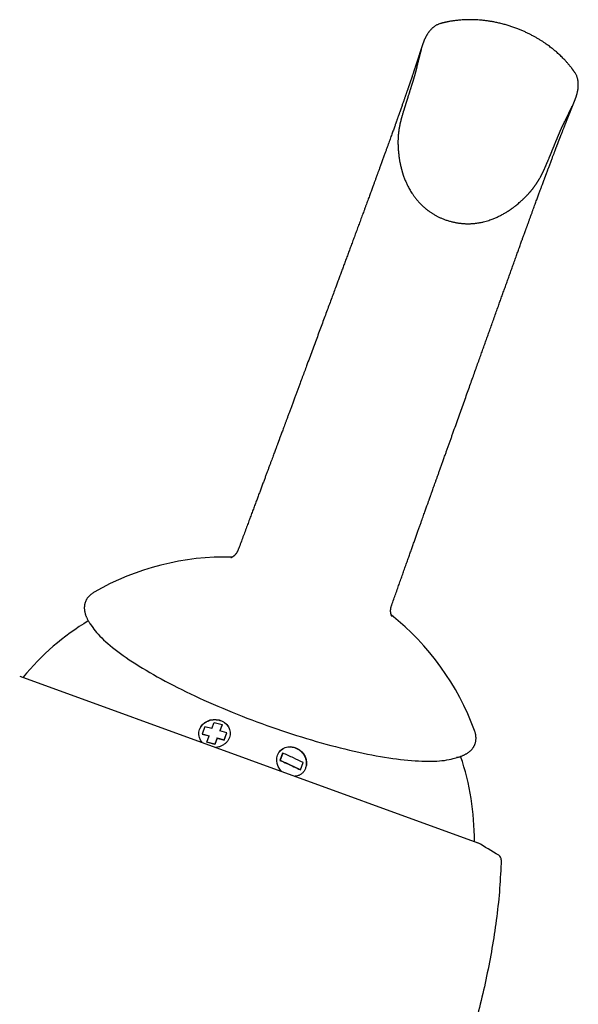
# Model space of a CAD drawing. Header units: millimetres. Extents: x 8 to 1080, y 12 to 906.
# Tile 61 of 76: x 690 to 745, y 690 to 786. Entities that reach past the tile are written whole.
import ezdxf

# ---------------------------------------------------------------- set-up
doc = ezdxf.new("R2010")
doc.units = ezdxf.units.MM

msp = doc.modelspace()

# ---------------------------------------------------------------- linework, layer by layer
at = {"color": 7, "linetype": 'Continuous', "lineweight": 30}
for p, q in [((697.704, 730.635), (697.699, 730.632)), ((697.309, 727.531), (697.548, 727.184)), ((690.432, 722.456), (735.067, 706.21)), ((709.159, 717.334), (709.378, 717.936)), ((709.378, 717.936), (710.152, 717.724)), ((710.152, 717.724), (709.934, 717.123)), ((710.152, 717.701), (709.941, 717.121)), ((708.478, 717.509), (708.224, 716.81)), ((708.224, 716.81), (708.905, 716.636)), ((708.227, 716.79), (708.907, 716.616)), ((709.159, 717.334), (708.478, 717.509)), ((708.679, 716.014), (708.905, 716.636)), ((708.907, 716.616), (708.905, 716.636)), ((710.607, 716.927), (709.934, 717.123)), ((710.352, 716.209), (710.606, 716.906)), ((710.353, 716.229), (710.607, 716.927)), ((710.606, 716.906), (710.607, 716.927)), ((709.453, 715.803), (708.679, 716.014)), ((708.681, 715.995), (708.679, 716.014)), ((709.454, 715.784), (708.681, 715.995)), ((709.679, 716.424), (709.453, 715.803)), ((709.454, 715.784), (709.453, 715.803)), ((709.68, 716.405), (709.454, 715.784)), ((709.679, 716.424), (710.353, 716.229)), ((709.68, 716.405), (709.679, 716.424)), ((709.68, 716.405), (710.352, 716.209)), ((710.352, 716.209), (710.353, 716.229)), ((716.045, 714.926), (715.792, 714.23)), ((716.058, 714.943), (715.803, 714.245)), ((715.792, 714.23), (715.803, 714.245)), ((717.809, 713.322), (718.063, 714.021)), ((718.047, 714.006), (718.063, 714.021)), ((732.654, 714.406), (733.061, 714.519)), ((717.793, 713.308), (717.809, 713.322))]:
    msp.add_line(p, q, dxfattribs=at)
at = {"color": 7, "linetype": 'Continuous', "lineweight": 30, "flags": 128}
for points in [[(697.347, 727.478), (697.302, 727.542), (697.29, 727.559)], [(697.548, 727.184), (697.658, 727.03), (697.786, 726.863), (697.927, 726.693), (698.08, 726.52), (698.246, 726.344), (698.423, 726.165), (698.611, 725.983), (698.812, 725.799), (699.024, 725.612), (699.247, 725.422), (699.481, 725.231), (699.727, 725.037), (699.983, 724.841), (700.25, 724.644), (700.528, 724.445), (700.815, 724.244), (701.113, 724.041), (701.421, 723.838), (701.739, 723.633), (702.066, 723.427), (702.402, 723.221), (702.748, 723.013), (703.102, 722.805), (703.465, 722.597), (703.836, 722.388), (704.215, 722.179), (704.602, 721.97), (704.996, 721.761), (705.398, 721.552), (705.807, 721.344), (706.222, 721.136), (706.644, 720.929), (707.072, 720.723), (707.506, 720.518), (707.945, 720.313), (708.39, 720.111), (708.839, 719.909), (709.293, 719.709), (709.752, 719.511), (710.214, 719.314), (710.68, 719.12), (711.15, 718.927), (711.623, 718.737), (712.098, 718.549), (712.575, 718.363), (713.055, 718.18), (713.537, 718), (714.019, 717.823), (714.503, 717.648), (714.988, 717.477), (715.473, 717.309), (715.958, 717.144), (716.443, 716.982), (716.928, 716.824), (717.411, 716.67), (717.893, 716.519), (718.374, 716.373), (718.852, 716.23), (719.329, 716.091), (719.803, 715.957), (720.274, 715.826), (720.741, 715.7), (721.206, 715.579), (721.666, 715.462), (722.122, 715.349), (722.574, 715.241), (723.021, 715.138), (723.463, 715.04), (723.899, 714.946), (724.33, 714.857), (724.755, 714.774), (725.173, 714.695), (725.585, 714.622), (725.99, 714.554), (726.388, 714.49), (726.779, 714.433), (727.162, 714.38), (727.537, 714.333), (727.903, 714.291), (728.262, 714.254), (728.611, 714.223), (728.952, 714.197), (729.284, 714.177), (729.606, 714.162), (729.918, 714.153), (730.221, 714.149), (730.514, 714.15), (730.796, 714.157), (731.068, 714.17), (731.33, 714.188), (731.58, 714.211), (731.82, 714.24), (732.049, 714.274), (732.266, 714.314), (732.472, 714.359), (732.654, 714.406)], [(708.214, 715.983), (708.054, 716.205), (707.939, 716.458), (707.884, 716.717), (707.892, 716.984), (707.96, 717.256), (708.081, 717.508), (708.248, 717.727), (708.46, 717.913), (708.717, 718.064), (708.999, 718.171), (709.286, 718.225), (709.577, 718.226), (709.872, 718.175), (710.159, 718.072), (710.403, 717.928), (710.607, 717.741), (710.771, 717.515), (710.887, 717.259), (710.941, 716.998), (710.933, 716.733), (710.864, 716.463), (710.864, 716.463)], [(715.95, 713.168), (715.775, 713.38), (715.624, 713.648), (715.524, 713.927), (715.48, 714.204), (715.493, 714.48), (715.563, 714.753), (715.683, 715.003), (715.849, 715.211), (716.057, 715.377), (716.307, 715.497), (716.582, 715.567), (716.859, 715.578), (717.139, 715.532), (717.42, 715.428), (717.685, 715.274), (717.909, 715.084), (718.092, 714.859), (718.236, 714.601), (718.338, 714.316), (718.381, 714.037), (718.367, 713.764), (718.297, 713.495), (718.297, 713.495)], [(733.093, 714.528), (733.073, 714.522), (733, 714.502)]]:
    msp.add_lwpolyline(points, dxfattribs=at)
at = {"color": 7, "linetype": 'Continuous', "lineweight": 30}
for centre, radius, start, end in [((710.536, 708.253), 25.8, 88.6217, 119.8386), ((710.536, 708.253), 25.8, 20.1614, 51.37902), ((709.935, 706.6), 24.8, 121.11461, 140.62086), ((709.935, 706.6), 24.8, 359.37914, 18.88539), ((668.548, 592.891), 131.4, 58.54817, 59.5868), ((736.849, 704.559), 0.5, 358.24133, 58.54818)]:
    msp.add_arc(centre, radius, start, end, dxfattribs=at)
for points, knots in [([(731.39, 786.015), (731.345, 786), (731.258, 785.972), (731.135, 785.919), (731.025, 785.862), (730.928, 785.804), (730.844, 785.746), (730.772, 785.693), (730.713, 785.644), (730.64, 785.581), (730.554, 785.5), (730.458, 785.397), (730.379, 785.303), (730.315, 785.221), (730.26, 785.147), (730.209, 785.073), (730.162, 785.003), (730.121, 784.936), (730.082, 784.871), (730.04, 784.796), (729.994, 784.711), (729.948, 784.62), (729.909, 784.537), (729.876, 784.464), (729.848, 784.402), (729.827, 784.351), (729.812, 784.314), (729.803, 784.292), (729.798, 784.279), (729.794, 784.27), (729.792, 784.265), (729.792, 784.263), (729.791, 784.262), (729.791, 784.261), (729.79, 784.26), (729.79, 784.26), (729.79, 784.259), (729.79, 784.259), (729.79, 784.258), (729.789, 784.257), (729.789, 784.256), (729.787, 784.252), (729.785, 784.247), (729.782, 784.239), (729.779, 784.23), (729.775, 784.22), (729.77, 784.208), (729.765, 784.194), (729.759, 784.179), (729.753, 784.163), (729.747, 784.145), (729.739, 784.125), (729.731, 784.103), (729.723, 784.08), (729.715, 784.057), (729.707, 784.034), (729.701, 784.015), (729.695, 784), (729.692, 783.991), (729.689, 783.981), (729.686, 783.972), (729.683, 783.962), (729.679, 783.951), (729.675, 783.939), (729.671, 783.926), (729.666, 783.912), (729.661, 783.898), (729.657, 783.884), (729.652, 783.87), (729.647, 783.854), (729.641, 783.836), (729.634, 783.815), (729.628, 783.796), (729.622, 783.778), (729.616, 783.761), (729.611, 783.746), (729.607, 783.731), (729.603, 783.719), (729.599, 783.708), (729.596, 783.698), (729.593, 783.69), (729.591, 783.682), (729.589, 783.675), (729.586, 783.668), (729.584, 783.661), (729.581, 783.653), (729.578, 783.641), (729.572, 783.625), (729.565, 783.603), (729.557, 783.578), (729.548, 783.549), (729.537, 783.517), (729.525, 783.481), (729.513, 783.441), (729.499, 783.398), (729.483, 783.351), (729.468, 783.303), (729.452, 783.255), (729.437, 783.207), (729.42, 783.157), (729.404, 783.105), (729.387, 783.054), (729.369, 782.999), (729.351, 782.942), (729.331, 782.883), (729.312, 782.824), (729.293, 782.766), (729.274, 782.708), (729.256, 782.652), (729.238, 782.598), (729.221, 782.546), (729.204, 782.496), (729.189, 782.448), (729.174, 782.402), (729.159, 782.357), (729.143, 782.311), (729.128, 782.264), (729.112, 782.216), (729.096, 782.167), (729.08, 782.118), (729.063, 782.067), (729.045, 782.013), (729.025, 781.953), (729.003, 781.886), (728.979, 781.812), (728.952, 781.732), (728.924, 781.646), (728.893, 781.554), (728.861, 781.458), (728.828, 781.358), (728.794, 781.257), (728.759, 781.154), (728.725, 781.051), (728.682, 780.923), (728.631, 780.771), (728.571, 780.594), (728.523, 780.453), (728.489, 780.352), (728.468, 780.293), (728.449, 780.238), (728.432, 780.186), (728.416, 780.139), (728.401, 780.096), (728.388, 780.057), (728.376, 780.023), (728.366, 779.994), (728.357, 779.968), (728.349, 779.944), (728.338, 779.911), (728.322, 779.866), (728.303, 779.809), (728.282, 779.749), (728.26, 779.685), (728.236, 779.615), (728.21, 779.54), (728.182, 779.457), (728.151, 779.369), (728.118, 779.273), (728.083, 779.172), (728.046, 779.063), (728.006, 778.948), (727.964, 778.827), (727.919, 778.698), (727.871, 778.562), (727.822, 778.419), (727.769, 778.269), (727.714, 778.111), (727.656, 777.947), (727.596, 777.775), (727.533, 777.596), (727.478, 777.44), (727.432, 777.312), (727.397, 777.212), (727.361, 777.11), (727.325, 777.008), (727.29, 776.909), (727.257, 776.815), (727.225, 776.727), (727.196, 776.645), (727.169, 776.569), (727.144, 776.499), (727.122, 776.436), (727.102, 776.379), (727.082, 776.323), (727.049, 776.233), (727.003, 776.103), (726.941, 775.93), (726.876, 775.746), (726.805, 775.549), (726.731, 775.341), (726.652, 775.123), (726.569, 774.892), (726.482, 774.65), (726.389, 774.391), (726.289, 774.115), (726.183, 773.822), (726.071, 773.513), (725.973, 773.241), (725.89, 773.012), (725.824, 772.83), (725.757, 772.646), (725.69, 772.464), (725.626, 772.287), (725.564, 772.117), (725.505, 771.956), (725.449, 771.802), (725.396, 771.656), (725.346, 771.518), (725.299, 771.389), (725.255, 771.27), (725.216, 771.162), (725.18, 771.064), (725.147, 770.974), (725.116, 770.889), (725.081, 770.792), (725.038, 770.676), (724.987, 770.537), (724.932, 770.386), (724.872, 770.222), (724.807, 770.045), (724.738, 769.856), (724.663, 769.653), (724.587, 769.445), (724.509, 769.231), (724.429, 769.013), (724.344, 768.784), (724.256, 768.542), (724.163, 768.288), (724.066, 768.026), (723.939, 767.681), (723.783, 767.257), (723.597, 766.752), (723.412, 766.25), (723.227, 765.751), (723.044, 765.256), (722.866, 764.774), (722.693, 764.306), (722.525, 763.853), (722.359, 763.405), (722.196, 762.963), (722.034, 762.526), (721.874, 762.095), (721.717, 761.671), (721.562, 761.253), (721.409, 760.838), (721.238, 760.378), (721.047, 759.861), (720.833, 759.284), (720.614, 758.693), (720.39, 758.088), (720.161, 757.471), (719.925, 756.835), (719.682, 756.18), (719.435, 755.511), (719.181, 754.828), (718.923, 754.131), (718.658, 753.416), (718.41, 752.746), (718.18, 752.125), (717.968, 751.556), (717.784, 751.057), (717.626, 750.632), (717.498, 750.286), (717.371, 749.945), (717.241, 749.593), (717.108, 749.234), (716.972, 748.869), (716.842, 748.519), (716.718, 748.185), (716.6, 747.867), (716.489, 747.566), (716.384, 747.285), (716.287, 747.021), (716.194, 746.773), (716.108, 746.539), (716.027, 746.323), (715.953, 746.122), (715.885, 745.938), (715.822, 745.769), (715.773, 745.637), (715.737, 745.54), (715.712, 745.472), (715.688, 745.408), (715.666, 745.348), (715.645, 745.292), (715.624, 745.236), (715.602, 745.177), (715.574, 745.102), (715.539, 745.006), (715.494, 744.887), (715.444, 744.75), (715.386, 744.595), (715.321, 744.42), (715.249, 744.225), (715.168, 744.008), (715.081, 743.773), (714.986, 743.518), (714.884, 743.244), (714.775, 742.951), (714.663, 742.648), (714.546, 742.335), (714.427, 742.015), (714.302, 741.679), (714.171, 741.326), (714.034, 740.957), (713.892, 740.577), (713.747, 740.188), (713.599, 739.789), (713.445, 739.375), (713.285, 738.946), (713.119, 738.501), (712.947, 738.041), (712.77, 737.566), (712.584, 737.068), (712.389, 736.546), (712.185, 735.999), (711.974, 735.435), (711.816, 735.013), (711.729, 734.78), (711.714, 734.74)], [0, 0, 0, 0, 0.001749, 0.00337, 0.004858, 0.006207, 0.007408, 0.008453, 0.009336, 0.010051, 0.011709, 0.013266, 0.014724, 0.015755, 0.016736, 0.017855, 0.018925, 0.01995, 0.020923, 0.021842, 0.023254, 0.02451, 0.025605, 0.026539, 0.027312, 0.027927, 0.028398, 0.02859, 0.028762, 0.028925, 0.029092, 0.029175, 0.029202, 0.029212, 0.02922, 0.029223, 0.029227, 0.029235, 0.029244, 0.029255, 0.029286, 0.029328, 0.029617, 0.030103, 0.030788, 0.031672, 0.032755, 0.034037, 0.035519, 0.037199, 0.039077, 0.041154, 0.043429, 0.045902, 0.048121, 0.050478, 0.052972, 0.053858, 0.054906, 0.056147, 0.057581, 0.059209, 0.061029, 0.063042, 0.065588, 0.068087, 0.070496, 0.072816, 0.075047, 0.077189, 0.080376, 0.083343, 0.086092, 0.088546, 0.090796, 0.092843, 0.094686, 0.096325, 0.097762, 0.098995, 0.100027, 0.101043, 0.10199, 0.102956, 0.103942, 0.104947, 0.105972, 0.108464, 0.111063, 0.114297, 0.117684, 0.121222, 0.125183, 0.129317, 0.133626, 0.138109, 0.142766, 0.14678, 0.150914, 0.155124, 0.159226, 0.163199, 0.167043, 0.17141, 0.175598, 0.179608, 0.18344, 0.187159, 0.190694, 0.194045, 0.197212, 0.200195, 0.202946, 0.205536, 0.208093, 0.210644, 0.213241, 0.215832, 0.218416, 0.220994, 0.223587, 0.226321, 0.229215, 0.232634, 0.236254, 0.240076, 0.244099, 0.248326, 0.252756, 0.257115, 0.26151, 0.265868, 0.270192, 0.274479, 0.281542, 0.288503, 0.29536, 0.297645, 0.299873, 0.301938, 0.303833, 0.30556, 0.307118, 0.308508, 0.309726, 0.310776, 0.311659, 0.312465, 0.313327, 0.315183, 0.317257, 0.319291, 0.321499, 0.323879, 0.326432, 0.329215, 0.332177, 0.335319, 0.33864, 0.342139, 0.345815, 0.34966, 0.353663, 0.357834, 0.362171, 0.366674, 0.371341, 0.376086, 0.380988, 0.386046, 0.391261, 0.393927, 0.396631, 0.399374, 0.402152, 0.404817, 0.407294, 0.409582, 0.411684, 0.413684, 0.41548, 0.41707, 0.418475, 0.419867, 0.421289, 0.425323, 0.429583, 0.434068, 0.438778, 0.443712, 0.448772, 0.454033, 0.459495, 0.465154, 0.471192, 0.477437, 0.483886, 0.490536, 0.494099, 0.497717, 0.501385, 0.504967, 0.50837, 0.511597, 0.514649, 0.517527, 0.520232, 0.522765, 0.525127, 0.527318, 0.529228, 0.530988, 0.532597, 0.534057, 0.535512, 0.537747, 0.540177, 0.542803, 0.545625, 0.548642, 0.551854, 0.555262, 0.558865, 0.562268, 0.565829, 0.569549, 0.573429, 0.577469, 0.581651, 0.585827, 0.593601, 0.601222, 0.608688, 0.615998, 0.62315, 0.630145, 0.636595, 0.642902, 0.649068, 0.655094, 0.660992, 0.666763, 0.672408, 0.677926, 0.68332, 0.688719, 0.695956, 0.703385, 0.71101, 0.718611, 0.726403, 0.734385, 0.742555, 0.750913, 0.759308, 0.767889, 0.776657, 0.785616, 0.792429, 0.79935, 0.806378, 0.810569, 0.814791, 0.818921, 0.822919, 0.827505, 0.831902, 0.836108, 0.840123, 0.843946, 0.847577, 0.85092, 0.854079, 0.857055, 0.859846, 0.862453, 0.864833, 0.867033, 0.869055, 0.870897, 0.87175, 0.872559, 0.873322, 0.874041, 0.874714, 0.875342, 0.876019, 0.87683, 0.878039, 0.879461, 0.881095, 0.882942, 0.885001, 0.887352, 0.889931, 0.892737, 0.895772, 0.899035, 0.902527, 0.906249, 0.909862, 0.913668, 0.917668, 0.921862, 0.92625, 0.930832, 0.935389, 0.940123, 0.945036, 0.950127, 0.955397, 0.960847, 0.966476, 0.972285, 0.978564, 0.985041, 0.991716, 0.998591, 1, 1, 1, 1]), ([(744.552, 781.212), (744.541, 781.229), (744.515, 781.268), (744.476, 781.325), (744.442, 781.373), (744.419, 781.406), (744.403, 781.428), (744.389, 781.447), (744.377, 781.464), (744.366, 781.48), (744.354, 781.496), (744.341, 781.514), (744.32, 781.543), (744.289, 781.584), (744.243, 781.646), (744.187, 781.719), (744.119, 781.807), (744.045, 781.899), (743.965, 781.997), (743.882, 782.096), (743.796, 782.196), (743.71, 782.293), (743.624, 782.388), (743.51, 782.51), (743.37, 782.656), (743.203, 782.823), (743.041, 782.978), (742.883, 783.123), (742.732, 783.257), (742.587, 783.381), (742.449, 783.496), (742.301, 783.615), (742.134, 783.744), (741.942, 783.888), (741.735, 784.036), (741.513, 784.188), (741.274, 784.344), (741.019, 784.502), (740.755, 784.657), (740.483, 784.808), (740.204, 784.955), (739.91, 785.1), (739.604, 785.242), (739.287, 785.38), (738.949, 785.516), (738.589, 785.65), (738.208, 785.779), (737.821, 785.897), (737.429, 786.004), (737.032, 786.099), (736.65, 786.179), (736.285, 786.243), (735.937, 786.295), (735.59, 786.337), (735.249, 786.368), (734.921, 786.389), (734.611, 786.401), (734.317, 786.405), (734.041, 786.402), (733.781, 786.393), (733.539, 786.379), (733.313, 786.362), (733.103, 786.341), (732.908, 786.319), (732.676, 786.288), (732.403, 786.246), (732.18, 786.204), (732.047, 786.177), (732.003, 786.167), (731.959, 786.158), (731.915, 786.148), (731.869, 786.138), (731.818, 786.126), (731.756, 786.111), (731.68, 786.092), (731.589, 786.069), (731.487, 786.041), (731.414, 786.021), (731.376, 786.009), (731.376, 786.009)], [0, 0, 0, 0, 0.004768, 0.010977, 0.015932, 0.018386, 0.020344, 0.022422, 0.023714, 0.025093, 0.026581, 0.028178, 0.029884, 0.034345, 0.039426, 0.046296, 0.054073, 0.062773, 0.071333, 0.080577, 0.089816, 0.098884, 0.107775, 0.116487, 0.13352, 0.149769, 0.165208, 0.17981, 0.193555, 0.206424, 0.218402, 0.229632, 0.244519, 0.260299, 0.276991, 0.294611, 0.313174, 0.332689, 0.353163, 0.372775, 0.393197, 0.414426, 0.436441, 0.458806, 0.481328, 0.507106, 0.533072, 0.559215, 0.585524, 0.611986, 0.638589, 0.661492, 0.684479, 0.707535, 0.730277, 0.75192, 0.772451, 0.791887, 0.810248, 0.827553, 0.843827, 0.859095, 0.873385, 0.886726, 0.899537, 0.922077, 0.944788, 0.948047, 0.951308, 0.954573, 0.957841, 0.961114, 0.96481, 0.969267, 0.975418, 0.982586, 0.990755, 0.999911, 1, 1, 1, 1]), ([(729.553, 783.492), (729.553, 783.492), (729.553, 783.491), (729.551, 783.485), (729.549, 783.476), (729.546, 783.466), (729.543, 783.456), (729.54, 783.444), (729.537, 783.432), (729.533, 783.418), (729.53, 783.405), (729.526, 783.393), (729.523, 783.382), (729.52, 783.371), (729.518, 783.361), (729.515, 783.351), (729.513, 783.341), (729.51, 783.332), (729.508, 783.324), (729.506, 783.316), (729.504, 783.308), (729.502, 783.302), (729.499, 783.292), (729.496, 783.279), (729.492, 783.263), (729.487, 783.247), (729.483, 783.231), (729.478, 783.213), (729.473, 783.193), (729.467, 783.17), (729.46, 783.145), (729.453, 783.116), (729.444, 783.084), (729.434, 783.047), (729.424, 783.008), (729.414, 782.968), (729.403, 782.926), (729.393, 782.888), (729.384, 782.854), (729.376, 782.824), (729.369, 782.795), (729.361, 782.766), (729.354, 782.739), (729.348, 782.715), (729.342, 782.693), (729.337, 782.675), (729.333, 782.657), (729.329, 782.641), (729.325, 782.625), (729.32, 782.608), (729.315, 782.589), (729.31, 782.567), (729.303, 782.543), (729.296, 782.516), (729.287, 782.477), (729.274, 782.429), (729.261, 782.376), (729.249, 782.331), (729.24, 782.294), (729.23, 782.258), (729.222, 782.222), (729.213, 782.187), (729.204, 782.152), (729.196, 782.121), (729.189, 782.095), (729.184, 782.074), (729.179, 782.052), (729.173, 782.029), (729.166, 782.003), (729.159, 781.975), (729.152, 781.945), (729.144, 781.914), (729.135, 781.88), (729.126, 781.843), (729.12, 781.818), (729.117, 781.805)], [0, 0, 0, 0, 0.014636, 0.030561, 0.047191, 0.063564, 0.079255, 0.094263, 0.112883, 0.130329, 0.1466, 0.160134, 0.17273, 0.184387, 0.195105, 0.204883, 0.213721, 0.222484, 0.230073, 0.236487, 0.241911, 0.247142, 0.252271, 0.263957, 0.275075, 0.287572, 0.299264, 0.310151, 0.324659, 0.340023, 0.356246, 0.373325, 0.394776, 0.417159, 0.440081, 0.463542, 0.487539, 0.512074, 0.528023, 0.544191, 0.560284, 0.575516, 0.589847, 0.603274, 0.613192, 0.622552, 0.631355, 0.639601, 0.647289, 0.654638, 0.664261, 0.674904, 0.686566, 0.699248, 0.712925, 0.740109, 0.766752, 0.78376, 0.800258, 0.81605, 0.831137, 0.845612, 0.86051, 0.876114, 0.884398, 0.892869, 0.901573, 0.91108, 0.921556, 0.933002, 0.94468, 0.957219, 0.970619, 0.98488, 1, 1, 1, 1]), ([(726.66, 729.3), (726.668, 729.323), (726.742, 729.533), (726.881, 729.925), (727.074, 730.469), (727.261, 730.998), (727.443, 731.512), (727.62, 732.009), (727.793, 732.499), (727.964, 732.98), (728.131, 733.451), (728.293, 733.906), (728.449, 734.344), (728.598, 734.764), (728.746, 735.18), (728.892, 735.589), (729.035, 735.991), (729.171, 736.373), (729.3, 736.736), (729.422, 737.078), (729.537, 737.401), (729.642, 737.697), (729.738, 737.967), (729.826, 738.211), (729.907, 738.439), (729.982, 738.651), (730.052, 738.847), (730.114, 739.021), (730.169, 739.175), (730.217, 739.31), (730.261, 739.431), (730.299, 739.539), (730.333, 739.634), (730.362, 739.716), (730.386, 739.784), (730.408, 739.845), (730.435, 739.921), (730.471, 740.02), (730.516, 740.147), (730.566, 740.287), (730.624, 740.451), (730.693, 740.642), (730.771, 740.861), (730.856, 741.099), (730.947, 741.355), (731.045, 741.631), (731.15, 741.924), (731.261, 742.236), (731.379, 742.567), (731.504, 742.915), (731.635, 743.282), (731.772, 743.666), (731.905, 744.037), (732.032, 744.394), (732.153, 744.732), (732.276, 745.078), (732.4, 745.425), (732.524, 745.77), (732.697, 746.255), (732.918, 746.873), (733.185, 747.62), (733.446, 748.351), (733.701, 749.064), (733.95, 749.76), (734.188, 750.427), (734.416, 751.066), (734.634, 751.676), (734.847, 752.273), (735.056, 752.856), (735.253, 753.407), (735.439, 753.927), (735.614, 754.416), (735.784, 754.894), (735.951, 755.361), (736.116, 755.822), (736.291, 756.31), (736.477, 756.831), (736.674, 757.383), (736.873, 757.939), (737.06, 758.461), (737.234, 758.948), (737.396, 759.4), (737.559, 759.854), (737.722, 760.31), (737.885, 760.765), (738.047, 761.218), (738.21, 761.67), (738.372, 762.123), (738.51, 762.506), (738.623, 762.819), (738.711, 763.063), (738.797, 763.301), (738.879, 763.529), (738.958, 763.748), (739.037, 763.968), (739.117, 764.189), (739.197, 764.41), (739.272, 764.618), (739.343, 764.813), (739.409, 764.996), (739.471, 765.167), (739.529, 765.327), (739.579, 765.465), (739.622, 765.585), (739.659, 765.687), (739.693, 765.782), (739.727, 765.873), (739.761, 765.967), (739.797, 766.067), (739.837, 766.177), (739.88, 766.297), (739.927, 766.427), (739.978, 766.565), (740.027, 766.702), (740.076, 766.835), (740.122, 766.963), (740.171, 767.096), (740.221, 767.234), (740.273, 767.378), (740.327, 767.525), (740.395, 767.712), (740.475, 767.931), (740.565, 768.178), (740.651, 768.413), (740.733, 768.636), (740.811, 768.849), (740.885, 769.051), (740.956, 769.245), (741.025, 769.431), (741.09, 769.609), (741.152, 769.777), (741.21, 769.936), (741.266, 770.086), (741.329, 770.256), (741.399, 770.445), (741.474, 770.649), (741.529, 770.796), (741.563, 770.89), (741.58, 770.934), (741.596, 770.977), (741.612, 771.02), (741.628, 771.063), (741.645, 771.109), (741.664, 771.161), (741.686, 771.22), (741.711, 771.287), (741.738, 771.36), (741.768, 771.44), (741.8, 771.525), (741.833, 771.615), (741.869, 771.71), (741.905, 771.808), (741.941, 771.904), (741.987, 772.027), (742.043, 772.175), (742.11, 772.353), (742.176, 772.53), (742.243, 772.707), (742.305, 772.872), (742.364, 773.029), (742.42, 773.175), (742.472, 773.311), (742.52, 773.439), (742.565, 773.558), (742.608, 773.669), (742.648, 773.775), (742.686, 773.874), (742.721, 773.968), (742.755, 774.055), (742.786, 774.137), (742.816, 774.213), (742.843, 774.284), (742.868, 774.35), (742.891, 774.41), (742.913, 774.466), (742.932, 774.516), (742.947, 774.556), (742.959, 774.587), (742.968, 774.61), (742.978, 774.636), (742.99, 774.667), (743.003, 774.701), (743.018, 774.74), (743.035, 774.784), (743.054, 774.831), (743.074, 774.883), (743.095, 774.939), (743.118, 774.997), (743.141, 775.057), (743.164, 775.116), (743.201, 775.212), (743.252, 775.342), (743.312, 775.497), (743.37, 775.643), (743.424, 775.78), (743.47, 775.898), (743.509, 775.995), (743.539, 776.072), (743.568, 776.145), (743.596, 776.218), (743.625, 776.289), (743.652, 776.359), (743.678, 776.422), (743.701, 776.481), (743.722, 776.534), (743.74, 776.58), (743.756, 776.62), (743.771, 776.657), (743.785, 776.693), (743.8, 776.73), (743.816, 776.769), (743.832, 776.809), (743.85, 776.856), (743.872, 776.91), (743.896, 776.971), (743.921, 777.034), (743.947, 777.099), (743.974, 777.166), (744.002, 777.235), (744.03, 777.305), (744.059, 777.377), (744.088, 777.449), (744.117, 777.521), (744.144, 777.588), (744.169, 777.65), (744.192, 777.706), (744.215, 777.762), (744.237, 777.817), (744.257, 777.869), (744.277, 777.917), (744.295, 777.961), (744.312, 778.003), (744.328, 778.044), (744.345, 778.084), (744.36, 778.122), (744.375, 778.158), (744.388, 778.19), (744.4, 778.22), (744.411, 778.247), (744.419, 778.266), (744.423, 778.278), (744.425, 778.283), (744.427, 778.288), (744.43, 778.294), (744.433, 778.302), (744.436, 778.31), (744.441, 778.321), (744.445, 778.332), (744.45, 778.344), (744.456, 778.358), (744.461, 778.372), (744.468, 778.387), (744.474, 778.404), (744.482, 778.423), (744.49, 778.443), (744.498, 778.463), (744.506, 778.484), (744.513, 778.502), (744.519, 778.517), (744.524, 778.529), (744.528, 778.54), (744.533, 778.551), (744.537, 778.562), (744.541, 778.572), (744.544, 778.581), (744.548, 778.59), (744.551, 778.598), (744.555, 778.607), (744.56, 778.621), (744.567, 778.638), (744.575, 778.66), (744.583, 778.681), (744.59, 778.702), (744.598, 778.723), (744.605, 778.743), (744.612, 778.76), (744.617, 778.777), (744.623, 778.792), (744.627, 778.805), (744.632, 778.817), (744.635, 778.828), (744.638, 778.837), (744.641, 778.845), (744.643, 778.85), (744.644, 778.855), (744.645, 778.856), (744.645, 778.857), (744.645, 778.858), (744.646, 778.858), (744.646, 778.859), (744.646, 778.86), (744.646, 778.861), (744.647, 778.862), (744.648, 778.864), (744.649, 778.87), (744.653, 778.88), (744.657, 778.893), (744.665, 778.917), (744.677, 778.954), (744.693, 779.007), (744.712, 779.073), (744.734, 779.149), (744.756, 779.238), (744.779, 779.337), (744.799, 779.433), (744.816, 779.523), (744.829, 779.606), (744.839, 779.684), (744.848, 779.764), (744.855, 779.843), (744.861, 779.929), (744.864, 780.033), (744.864, 780.155), (744.856, 780.295), (744.842, 780.412), (744.827, 780.507), (744.813, 780.582), (744.792, 780.67), (744.765, 780.768), (744.728, 780.875), (744.68, 780.989), (744.62, 781.108), (744.571, 781.185), (744.545, 781.225)], [0, 0, 0, 0, 0.000814, 0.007402, 0.013807, 0.020031, 0.026073, 0.031934, 0.037615, 0.043372, 0.048931, 0.054294, 0.059459, 0.064427, 0.069199, 0.074182, 0.078932, 0.08345, 0.087736, 0.091791, 0.095615, 0.099209, 0.1023, 0.105199, 0.107905, 0.110418, 0.112739, 0.114868, 0.116622, 0.118219, 0.119661, 0.120948, 0.122079, 0.123039, 0.123849, 0.124523, 0.125206, 0.126551, 0.128057, 0.129723, 0.131548, 0.133929, 0.136536, 0.139367, 0.142423, 0.145702, 0.149205, 0.152929, 0.156874, 0.161039, 0.165424, 0.170026, 0.174846, 0.178784, 0.182854, 0.187048, 0.191244, 0.195404, 0.19953, 0.208778, 0.217848, 0.226743, 0.235463, 0.244012, 0.252391, 0.260138, 0.267738, 0.275197, 0.282531, 0.289739, 0.296113, 0.302378, 0.308531, 0.314572, 0.320523, 0.326552, 0.333792, 0.341172, 0.348688, 0.356341, 0.36257, 0.368896, 0.375323, 0.381855, 0.388497, 0.39513, 0.401879, 0.408749, 0.415745, 0.419578, 0.423449, 0.427249, 0.430921, 0.434463, 0.437877, 0.441735, 0.445414, 0.448914, 0.452236, 0.455378, 0.458341, 0.461125, 0.463728, 0.465648, 0.467457, 0.469154, 0.470763, 0.47239, 0.474208, 0.476217, 0.478417, 0.48081, 0.483394, 0.486172, 0.488489, 0.490926, 0.493483, 0.49616, 0.498958, 0.501876, 0.504857, 0.510055, 0.51509, 0.51996, 0.524665, 0.529203, 0.533575, 0.537779, 0.541985, 0.546007, 0.549844, 0.553496, 0.556985, 0.560389, 0.565578, 0.57057, 0.575365, 0.576486, 0.577595, 0.578693, 0.57978, 0.580854, 0.581994, 0.583272, 0.584837, 0.586569, 0.588467, 0.590533, 0.592765, 0.595164, 0.59773, 0.600377, 0.602982, 0.605547, 0.610465, 0.615223, 0.62053, 0.625625, 0.630507, 0.635176, 0.639632, 0.643802, 0.647767, 0.651526, 0.65508, 0.658502, 0.661754, 0.664845, 0.667774, 0.67054, 0.673145, 0.675587, 0.677862, 0.679975, 0.681927, 0.683717, 0.685346, 0.686189, 0.686992, 0.687914, 0.689003, 0.69026, 0.691685, 0.693278, 0.695039, 0.696969, 0.699067, 0.70131, 0.703587, 0.705883, 0.708197, 0.714653, 0.721246, 0.726949, 0.732751, 0.738652, 0.742176, 0.74566, 0.748986, 0.752152, 0.755712, 0.759046, 0.762152, 0.765032, 0.767684, 0.770108, 0.772061, 0.773879, 0.775766, 0.777746, 0.77982, 0.781987, 0.784248, 0.787509, 0.790948, 0.794573, 0.79839, 0.802482, 0.806775, 0.811268, 0.815961, 0.820855, 0.82595, 0.831246, 0.835538, 0.839954, 0.844492, 0.84914, 0.853705, 0.858049, 0.862253, 0.866317, 0.870241, 0.874731, 0.879021, 0.883113, 0.887006, 0.8907, 0.894196, 0.897762, 0.898435, 0.899099, 0.899779, 0.900603, 0.901609, 0.902783, 0.904126, 0.905637, 0.907317, 0.90913, 0.911107, 0.913246, 0.915549, 0.918374, 0.921411, 0.92466, 0.928123, 0.931798, 0.933954, 0.936176, 0.938438, 0.94053, 0.942412, 0.944082, 0.945541, 0.946767, 0.94779, 0.948625, 0.949409, 0.951782, 0.953785, 0.955679, 0.957962, 0.960062, 0.961979, 0.963713, 0.965264, 0.966632, 0.967816, 0.968817, 0.969634, 0.970269, 0.97072, 0.970991, 0.971031, 0.971061, 0.971072, 0.971081, 0.971089, 0.971097, 0.971105, 0.971114, 0.971156, 0.971213, 0.97136, 0.971511, 0.971677, 0.971868, 0.972343, 0.972962, 0.973734, 0.97466, 0.97574, 0.976971, 0.978349, 0.979346, 0.980405, 0.981522, 0.9824, 0.983321, 0.984292, 0.985317, 0.98677, 0.988324, 0.989979, 0.99069, 0.991568, 0.99261, 0.993807, 0.995151, 0.996636, 0.998254, 1, 1, 1, 1]), ([(729.132, 781.815), (729.129, 781.8), (729.122, 781.773), (729.112, 781.731), (729.102, 781.692), (729.092, 781.654), (729.083, 781.617), (729.074, 781.583), (729.065, 781.55), (729.057, 781.517), (729.049, 781.487), (729.042, 781.458), (729.035, 781.433), (729.029, 781.411), (729.025, 781.393), (729.021, 781.377), (729.017, 781.363), (729.013, 781.348), (729.009, 781.333), (729.004, 781.315), (728.998, 781.293), (728.992, 781.269), (728.985, 781.244), (728.979, 781.222), (728.974, 781.201), (728.968, 781.18), (728.962, 781.158), (728.955, 781.134), (728.948, 781.108), (728.941, 781.084), (728.935, 781.061), (728.93, 781.041), (728.924, 781.023), (728.92, 781.006), (728.916, 780.993), (728.913, 780.982), (728.91, 780.972), (728.907, 780.962), (728.904, 780.95), (728.899, 780.932), (728.892, 780.907), (728.883, 780.877), (728.875, 780.847), (728.866, 780.818), (728.857, 780.788), (728.849, 780.76), (728.841, 780.732), (728.834, 780.708), (728.828, 780.688), (728.823, 780.671), (728.818, 780.654), (728.812, 780.635), (728.806, 780.616), (728.8, 780.596), (728.794, 780.576), (728.788, 780.556), (728.782, 780.538), (728.777, 780.521), (728.773, 780.506), (728.768, 780.492), (728.765, 780.48), (728.761, 780.467), (728.756, 780.453), (728.751, 780.435), (728.744, 780.414), (728.737, 780.388), (728.727, 780.358), (728.717, 780.324), (728.705, 780.287), (728.692, 780.244), (728.677, 780.197), (728.66, 780.144), (728.642, 780.086), (728.623, 780.023), (728.601, 779.955), (728.579, 779.884), (728.555, 779.81), (728.531, 779.732), (728.505, 779.649), (728.477, 779.562), (728.458, 779.502), (728.448, 779.471)], [0, 0, 0, 0, 0.025712, 0.050155, 0.073331, 0.095238, 0.115877, 0.135248, 0.15335, 0.171797, 0.188709, 0.204085, 0.217927, 0.230234, 0.239317, 0.247341, 0.255049, 0.262935, 0.270998, 0.279238, 0.292547, 0.306286, 0.31957, 0.331477, 0.342367, 0.353027, 0.364475, 0.376717, 0.389916, 0.404482, 0.414145, 0.42432, 0.43386, 0.442034, 0.448843, 0.453256, 0.457754, 0.462824, 0.468468, 0.474684, 0.489534, 0.504085, 0.518609, 0.534079, 0.546958, 0.560463, 0.573351, 0.584791, 0.592899, 0.600082, 0.606773, 0.614401, 0.623075, 0.630626, 0.638814, 0.646803, 0.654054, 0.660566, 0.666519, 0.671684, 0.676062, 0.680369, 0.685661, 0.691947, 0.699226, 0.708381, 0.718738, 0.730297, 0.743057, 0.757019, 0.77314, 0.790612, 0.809435, 0.829607, 0.85113, 0.874002, 0.896803, 0.920804, 0.946003, 0.972402, 1, 1, 1, 1]), ([(728.451, 779.475), (728.444, 779.454), (728.431, 779.413), (728.412, 779.354), (728.394, 779.298), (728.378, 779.245), (728.362, 779.197), (728.348, 779.152), (728.314, 779.045), (728.277, 778.93), (728.238, 778.805), (728.216, 778.737), (728.196, 778.673), (728.177, 778.612), (728.158, 778.554), (728.142, 778.503), (728.127, 778.456), (728.113, 778.411), (728.098, 778.363), (728.083, 778.315), (728.068, 778.266), (728.052, 778.216), (728.036, 778.163), (728.019, 778.109), (728.002, 778.055), (727.985, 778.002), (727.969, 777.95), (727.953, 777.899), (727.937, 777.846), (727.92, 777.789), (727.901, 777.729), (727.881, 777.664), (727.86, 777.595), (727.837, 777.521), (727.822, 777.47), (727.814, 777.444)], [0, 0, 0, 0, 0.03391, 0.06572, 0.095432, 0.123046, 0.148566, 0.171991, 0.193854, 0.313561, 0.348963, 0.38283, 0.414925, 0.445249, 0.473746, 0.50051, 0.520687, 0.542844, 0.5661, 0.589363, 0.61263, 0.635652, 0.662046, 0.687639, 0.712972, 0.739871, 0.762624, 0.786474, 0.811419, 0.837774, 0.866319, 0.896521, 0.928869, 0.963362, 1, 1, 1, 1]), ([(727.814, 777.446), (727.806, 777.417), (727.788, 777.36), (727.761, 777.269), (727.734, 777.177), (727.707, 777.087), (727.683, 777.004), (727.662, 776.929), (727.643, 776.864), (727.626, 776.803), (727.611, 776.746), (727.598, 776.697), (727.587, 776.655), (727.578, 776.62), (727.569, 776.586), (727.561, 776.551), (727.551, 776.511), (727.537, 776.456), (727.52, 776.384), (727.499, 776.296), (727.481, 776.214), (727.466, 776.142), (727.454, 776.082), (727.442, 776.025), (727.432, 775.97), (727.422, 775.917), (727.414, 775.871), (727.406, 775.828), (727.399, 775.786), (727.392, 775.742), (727.385, 775.7), (727.379, 775.657), (727.371, 775.607), (727.364, 775.553), (727.357, 775.5), (727.35, 775.448), (727.343, 775.39), (727.336, 775.321), (727.328, 775.245), (727.321, 775.168), (727.316, 775.101), (727.311, 775.037), (727.308, 774.979), (727.304, 774.922), (727.302, 774.874), (727.3, 774.83), (727.298, 774.787), (727.296, 774.725), (727.294, 774.645), (727.293, 774.548), (727.292, 774.451), (727.293, 774.372), (727.294, 774.313), (727.294, 774.27), (727.296, 774.22), (727.298, 774.157), (727.3, 774.077), (727.303, 774.017), (727.305, 773.984)], [0, 0, 0, 0, 0.051466, 0.100077, 0.145915, 0.189035, 0.229475, 0.259385, 0.287602, 0.313519, 0.336982, 0.357986, 0.37361, 0.387524, 0.399841, 0.413077, 0.428266, 0.445411, 0.475391, 0.50678, 0.539444, 0.560352, 0.580005, 0.598402, 0.615515, 0.631137, 0.645507, 0.655139, 0.666787, 0.679285, 0.689896, 0.699461, 0.710757, 0.725065, 0.736149, 0.746234, 0.757297, 0.771513, 0.78608, 0.799429, 0.812169, 0.821012, 0.831557, 0.841337, 0.84914, 0.855827, 0.862989, 0.870649, 0.886524, 0.903212, 0.919788, 0.935728, 0.943313, 0.950339, 0.958055, 0.968904, 0.982909, 1, 1, 1, 1]), ([(743.581, 776.539), (743.587, 776.553), (743.6, 776.579), (743.618, 776.616), (743.635, 776.65), (743.65, 776.682), (743.665, 776.711), (743.677, 776.737), (743.689, 776.761), (743.699, 776.782), (743.711, 776.807), (743.725, 776.836), (743.741, 776.869), (743.756, 776.9), (743.772, 776.933), (743.789, 776.968), (743.808, 777.007), (743.827, 777.047), (743.847, 777.089), (743.868, 777.133), (743.886, 777.169), (743.899, 777.197), (743.908, 777.215), (743.916, 777.232), (743.923, 777.247), (743.929, 777.26), (743.935, 777.272), (743.94, 777.282), (743.947, 777.297), (743.957, 777.318), (743.968, 777.342), (743.978, 777.364), (743.988, 777.384), (743.999, 777.406), (744.01, 777.43), (744.022, 777.455), (744.034, 777.481), (744.048, 777.509), (744.061, 777.537), (744.075, 777.567), (744.09, 777.597), (744.104, 777.628), (744.121, 777.664), (744.14, 777.704), (744.161, 777.748), (744.182, 777.794), (744.201, 777.834), (744.218, 777.87), (744.229, 777.893), (744.236, 777.909), (744.24, 777.917), (744.244, 777.924), (744.247, 777.932), (744.25, 777.938), (744.253, 777.945), (744.256, 777.951), (744.259, 777.957), (744.261, 777.961), (744.262, 777.965), (744.263, 777.967), (744.264, 777.969), (744.264, 777.969), (744.263, 777.969)], [0, 0, 0, 0, 0.019427, 0.037611, 0.054554, 0.070254, 0.084712, 0.097703, 0.109496, 0.120136, 0.130313, 0.147913, 0.164779, 0.180912, 0.196789, 0.216615, 0.237481, 0.259414, 0.282678, 0.307344, 0.333409, 0.344708, 0.355351, 0.365083, 0.373906, 0.381819, 0.388822, 0.394916, 0.400162, 0.416042, 0.431894, 0.443916, 0.456924, 0.470915, 0.485891, 0.501849, 0.519368, 0.537934, 0.557542, 0.577987, 0.599172, 0.621096, 0.643758, 0.676122, 0.709877, 0.745024, 0.781573, 0.808476, 0.836088, 0.843436, 0.851054, 0.859451, 0.868646, 0.878641, 0.889435, 0.903442, 0.918598, 0.934901, 0.952351, 0.970945, 0.990319, 1, 1, 1, 1]), ([(742.599, 774.335), (742.611, 774.366), (742.636, 774.427), (742.672, 774.515), (742.706, 774.597), (742.737, 774.674), (742.766, 774.745), (742.793, 774.809), (742.817, 774.867), (742.839, 774.92), (742.858, 774.968), (742.876, 775.011), (742.893, 775.05), (742.907, 775.085), (742.92, 775.116), (742.931, 775.143), (742.94, 775.165), (742.948, 775.184), (742.954, 775.199), (742.959, 775.21), (742.964, 775.221), (742.969, 775.233), (742.975, 775.247), (742.982, 775.265), (742.992, 775.288), (743.004, 775.316), (743.016, 775.345), (743.029, 775.375), (743.041, 775.404), (743.055, 775.435), (743.068, 775.466), (743.082, 775.499), (743.096, 775.531), (743.109, 775.561), (743.121, 775.587), (743.132, 775.613), (743.143, 775.638), (743.155, 775.666), (743.168, 775.694), (743.181, 775.722), (743.194, 775.752), (743.207, 775.78), (743.219, 775.806), (743.229, 775.829), (743.239, 775.851), (743.248, 775.87), (743.257, 775.889), (743.266, 775.909), (743.275, 775.929), (743.285, 775.95), (743.294, 775.97), (743.302, 775.988), (743.31, 776.005), (743.317, 776.019), (743.322, 776.03), (743.326, 776.038), (743.329, 776.045), (743.332, 776.051), (743.334, 776.056), (743.337, 776.062), (743.34, 776.068), (743.344, 776.077), (743.35, 776.089), (743.357, 776.104), (743.365, 776.122), (743.375, 776.141), (743.385, 776.164), (743.397, 776.189), (743.411, 776.218), (743.426, 776.248), (743.441, 776.281), (743.458, 776.316), (743.476, 776.353), (743.494, 776.39), (743.513, 776.429), (743.532, 776.469), (743.553, 776.511), (743.566, 776.539), (743.573, 776.553)], [0, 0, 0, 0, 0.028829, 0.056163, 0.082001, 0.106342, 0.129186, 0.150533, 0.169288, 0.18671, 0.2028, 0.217558, 0.230982, 0.243047, 0.253785, 0.263195, 0.271277, 0.27803, 0.283455, 0.287372, 0.291292, 0.295898, 0.301192, 0.307174, 0.317347, 0.328571, 0.340421, 0.352898, 0.36574, 0.377906, 0.392975, 0.407159, 0.422253, 0.438096, 0.451008, 0.462551, 0.477769, 0.493499, 0.507749, 0.522009, 0.537232, 0.553426, 0.566559, 0.578917, 0.590385, 0.600961, 0.610872, 0.621442, 0.632887, 0.645208, 0.655503, 0.666217, 0.676049, 0.684646, 0.690094, 0.694896, 0.699052, 0.702563, 0.705427, 0.708208, 0.711837, 0.716327, 0.723196, 0.731427, 0.74102, 0.751976, 0.764295, 0.778849, 0.794935, 0.812555, 0.831708, 0.852393, 0.874611, 0.896964, 0.920679, 0.945757, 0.972197, 1, 1, 1, 1]), ([(741.776, 772.352), (741.785, 772.374), (741.804, 772.417), (741.83, 772.48), (741.855, 772.539), (741.878, 772.593), (741.899, 772.643), (741.919, 772.689), (741.947, 772.756), (741.985, 772.846), (742.025, 772.942), (742.057, 773.019), (742.081, 773.076), (742.104, 773.132), (742.127, 773.187), (742.15, 773.242), (742.172, 773.295), (742.195, 773.35), (742.218, 773.406), (742.243, 773.467), (742.269, 773.529), (742.294, 773.59), (742.318, 773.648), (742.337, 773.694), (742.351, 773.729), (742.361, 773.753), (742.371, 773.777), (742.382, 773.803), (742.393, 773.83), (742.404, 773.857), (742.416, 773.886), (742.429, 773.919), (742.444, 773.955), (742.461, 773.996), (742.479, 774.041), (742.499, 774.09), (742.521, 774.143), (742.545, 774.2), (742.57, 774.261), (742.587, 774.303), (742.596, 774.325)], [0, 0, 0, 0, 0.032577, 0.063041, 0.091391, 0.117627, 0.141748, 0.163753, 0.183945, 0.239384, 0.29572, 0.324411, 0.352481, 0.379929, 0.406946, 0.433945, 0.460893, 0.486056, 0.515768, 0.546326, 0.578459, 0.609619, 0.639552, 0.669028, 0.680847, 0.69318, 0.706028, 0.71939, 0.733266, 0.747658, 0.762669, 0.779629, 0.798938, 0.820597, 0.844608, 0.870972, 0.899692, 0.930768, 0.964204, 1, 1, 1, 1]), ([(727.302, 774.049), (727.302, 774.048), (727.302, 774.036), (727.304, 774.011), (727.306, 773.976), (727.307, 773.943), (727.309, 773.91), (727.311, 773.873), (727.314, 773.831), (727.317, 773.785), (727.32, 773.74), (727.323, 773.694), (727.327, 773.644), (727.332, 773.589), (727.337, 773.532), (727.346, 773.438), (727.359, 773.309), (727.376, 773.168), (727.391, 773.049), (727.405, 772.949), (727.421, 772.847), (727.438, 772.741), (727.457, 772.628), (727.481, 772.499), (727.51, 772.353), (727.545, 772.187), (727.58, 772.038), (727.611, 771.916), (727.633, 771.834), (727.65, 771.769), (727.663, 771.724), (727.671, 771.693), (727.679, 771.667), (727.688, 771.636), (727.7, 771.595), (727.715, 771.545), (727.733, 771.486), (727.754, 771.417), (727.79, 771.308), (727.84, 771.162), (727.905, 770.984), (727.973, 770.812), (728.043, 770.645), (728.115, 770.484), (728.19, 770.325), (728.269, 770.165), (728.361, 769.991), (728.467, 769.803), (728.59, 769.6), (728.727, 769.39), (728.853, 769.21), (728.964, 769.063), (729.054, 768.947), (729.149, 768.831), (729.249, 768.714), (729.352, 768.601), (729.456, 768.49), (729.56, 768.386), (729.659, 768.29), (729.749, 768.207), (729.829, 768.135), (729.898, 768.076), (729.955, 768.027), (730.001, 767.989), (730.039, 767.958), (730.076, 767.929), (730.121, 767.894), (730.176, 767.851), (730.243, 767.8), (730.322, 767.743), (730.412, 767.679), (730.511, 767.612), (730.616, 767.544), (730.767, 767.45), (730.967, 767.334), (731.22, 767.202), (731.48, 767.08), (731.76, 766.964), (732.061, 766.855), (732.385, 766.756), (732.651, 766.69), (732.853, 766.647), (732.988, 766.622), (733.125, 766.599), (733.264, 766.579), (733.399, 766.563), (733.531, 766.55), (733.654, 766.54), (733.767, 766.533), (733.863, 766.528), (733.942, 766.526), (734.004, 766.525), (734.05, 766.524), (734.087, 766.524), (734.123, 766.524), (734.169, 766.524), (734.231, 766.525), (734.313, 766.527), (734.417, 766.531), (734.53, 766.538), (734.651, 766.547), (734.777, 766.559), (734.914, 766.575), (735.057, 766.595), (735.201, 766.619), (735.342, 766.645), (735.479, 766.673), (735.659, 766.715), (735.877, 766.772), (736.128, 766.847), (736.352, 766.924), (736.551, 766.998), (736.726, 767.069), (736.892, 767.14), (737.053, 767.214), (737.213, 767.292), (737.376, 767.375), (737.541, 767.464), (737.678, 767.542), (737.789, 767.608), (737.873, 767.659), (737.953, 767.709), (738.024, 767.754), (738.083, 767.793), (738.128, 767.823), (738.16, 767.844), (738.182, 767.859), (738.205, 767.874), (738.233, 767.893), (738.272, 767.92), (738.322, 767.955), (738.386, 768), (738.46, 768.054), (738.539, 768.112), (738.618, 768.172), (738.695, 768.231), (738.806, 768.318), (738.947, 768.433), (739.113, 768.574), (739.263, 768.708), (739.376, 768.811), (739.455, 768.885), (739.503, 768.932), (739.546, 768.972), (739.578, 769.004), (739.605, 769.03), (739.63, 769.055), (739.661, 769.086), (739.711, 769.136), (739.773, 769.199), (739.844, 769.272), (739.901, 769.332), (739.934, 769.368), (739.946, 769.381)], [0, 0, 0, 0, 0.00018, 0.003741, 0.006143, 0.008345, 0.010385, 0.012311, 0.014804, 0.017341, 0.019882, 0.022377, 0.024876, 0.028238, 0.031764, 0.035386, 0.045329, 0.054919, 0.060532, 0.066277, 0.072159, 0.078185, 0.084493, 0.091458, 0.100065, 0.109524, 0.119835, 0.125673, 0.130451, 0.134168, 0.136825, 0.138301, 0.139525, 0.141297, 0.143619, 0.146492, 0.149915, 0.153885, 0.158284, 0.168905, 0.179294, 0.189449, 0.199372, 0.209061, 0.218519, 0.228212, 0.238519, 0.250779, 0.263785, 0.277521, 0.291972, 0.299822, 0.307862, 0.31609, 0.324504, 0.333074, 0.341205, 0.349625, 0.357183, 0.363888, 0.369747, 0.374764, 0.378942, 0.382111, 0.384546, 0.386958, 0.389951, 0.393788, 0.398519, 0.403795, 0.409859, 0.416613, 0.423485, 0.43038, 0.44586, 0.46147, 0.477215, 0.493105, 0.511337, 0.529883, 0.548756, 0.556264, 0.563827, 0.571445, 0.57912, 0.58677, 0.593816, 0.600951, 0.607154, 0.612422, 0.616751, 0.62014, 0.622704, 0.624261, 0.626227, 0.628705, 0.631695, 0.636483, 0.642189, 0.648819, 0.655108, 0.662058, 0.669677, 0.677801, 0.685813, 0.693658, 0.701333, 0.708837, 0.723996, 0.738379, 0.75197, 0.762913, 0.773259, 0.782999, 0.792552, 0.802342, 0.812371, 0.822639, 0.833147, 0.838491, 0.843895, 0.849267, 0.853963, 0.857855, 0.860939, 0.862825, 0.864193, 0.865371, 0.867259, 0.869908, 0.873319, 0.877491, 0.882925, 0.88854, 0.894048, 0.899448, 0.904741, 0.917724, 0.929993, 0.941435, 0.952039, 0.956453, 0.960624, 0.964158, 0.967018, 0.968799, 0.970826, 0.9736, 0.977116, 0.984138, 0.990646, 0.996555, 1, 1, 1, 1]), ([(739.938, 769.372), (739.96, 769.396), (740.001, 769.44), (740.055, 769.499), (740.097, 769.546), (740.129, 769.583), (740.158, 769.615), (740.186, 769.648), (740.221, 769.689), (740.261, 769.736), (740.308, 769.792), (740.355, 769.849), (740.398, 769.903), (740.436, 769.951), (740.47, 769.995), (740.505, 770.039), (740.542, 770.088), (740.582, 770.142), (740.622, 770.196), (740.658, 770.246), (740.689, 770.29), (740.721, 770.335), (740.753, 770.381), (740.785, 770.428), (740.816, 770.475), (740.845, 770.519), (740.87, 770.558), (740.892, 770.593), (740.913, 770.625), (740.934, 770.659), (740.956, 770.694), (740.978, 770.731), (740.999, 770.766), (741.017, 770.796), (741.035, 770.825), (741.053, 770.857), (741.083, 770.909), (741.122, 770.977), (741.163, 771.052), (741.196, 771.112), (741.22, 771.157), (741.237, 771.189), (741.251, 771.216), (741.262, 771.237), (741.274, 771.259), (741.287, 771.285), (741.303, 771.316), (741.321, 771.353), (741.342, 771.395), (741.366, 771.443), (741.392, 771.496), (741.421, 771.555), (741.452, 771.62), (741.484, 771.69), (741.519, 771.765), (741.555, 771.844), (741.592, 771.926), (741.629, 772.011), (741.667, 772.098), (741.704, 772.185), (741.741, 772.272), (741.764, 772.326), (741.776, 772.353)], [0, 0, 0, 0, 0.016929, 0.030838, 0.041655, 0.049378, 0.056307, 0.06378, 0.071799, 0.083568, 0.095829, 0.10856, 0.12071, 0.130433, 0.139258, 0.148368, 0.158255, 0.169882, 0.181842, 0.191632, 0.200597, 0.210108, 0.220172, 0.230782, 0.24161, 0.252445, 0.261995, 0.270215, 0.278295, 0.28706, 0.296824, 0.307632, 0.317804, 0.326262, 0.334429, 0.34417, 0.355503, 0.38389, 0.410176, 0.433918, 0.447613, 0.459378, 0.469091, 0.476754, 0.48366, 0.494315, 0.506812, 0.52115, 0.538551, 0.558103, 0.58026, 0.605134, 0.63272, 0.663014, 0.696012, 0.731715, 0.770129, 0.811269, 0.854351, 0.900125, 0.948647, 1, 1, 1, 1]), ([(711.714, 734.741), (711.711, 734.732), (711.698, 734.697), (711.673, 734.64), (711.639, 734.571), (711.603, 734.506), (711.561, 734.44), (711.517, 734.376), (711.471, 734.318), (711.424, 734.265), (711.379, 734.217), (711.335, 734.176), (711.292, 734.139), (711.252, 734.107), (711.214, 734.08), (711.179, 734.056), (711.147, 734.037), (711.119, 734.021), (711.094, 734.008), (711.072, 733.997), (711.054, 733.989), (711.04, 733.983), (711.029, 733.979), (711.023, 733.977), (711.02, 733.976), (711.021, 733.976), (711.021, 733.976)], [0, 0, 0, 0, 0.016693, 0.06668, 0.109323, 0.153575, 0.203632, 0.252946, 0.301362, 0.348801, 0.395251, 0.440754, 0.485393, 0.529283, 0.572555, 0.615354, 0.657824, 0.700114, 0.742414, 0.782173, 0.823702, 0.865866, 0.908767, 0.952482, 0.997076, 1, 1, 1, 1]), ([(697.706, 730.635), (697.698, 730.631), (697.657, 730.609), (697.588, 730.566), (697.498, 730.506), (697.414, 730.443), (697.334, 730.379), (697.26, 730.312), (697.191, 730.243), (697.126, 730.172), (697.067, 730.1), (697.013, 730.026), (696.964, 729.95), (696.919, 729.873), (696.879, 729.794), (696.844, 729.713), (696.813, 729.631), (696.787, 729.548), (696.766, 729.463), (696.75, 729.377), (696.737, 729.289), (696.73, 729.2), (696.727, 729.11), (696.729, 729.018), (696.736, 728.925), (696.747, 728.83), (696.763, 728.734), (696.784, 728.636), (696.81, 728.536), (696.842, 728.435), (696.878, 728.333), (696.919, 728.229), (696.966, 728.123), (697.018, 728.017), (697.075, 727.909), (697.137, 727.801), (697.204, 727.691), (697.255, 727.611), (697.285, 727.568), (697.289, 727.562)], [0, 0, 0, 0, 0.007066, 0.037593, 0.067732, 0.097435, 0.126664, 0.155398, 0.183636, 0.21139, 0.23869, 0.265576, 0.292101, 0.318323, 0.344305, 0.370113, 0.395817, 0.421485, 0.447167, 0.472927, 0.498834, 0.524951, 0.551341, 0.57806, 0.605159, 0.63268, 0.660654, 0.689102, 0.718029, 0.747425, 0.777266, 0.807514, 0.838118, 0.869024, 0.900172, 0.931506, 0.962973, 0.994525, 1, 1, 1, 1]), ([(726.7, 728.27), (726.7, 728.27), (726.7, 728.27), (726.696, 728.276), (726.69, 728.286), (726.683, 728.301), (726.673, 728.32), (726.664, 728.341), (726.654, 728.366), (726.643, 728.394), (726.631, 728.429), (726.619, 728.472), (726.607, 728.519), (726.596, 728.57), (726.587, 728.627), (726.58, 728.687), (726.576, 728.752), (726.575, 728.821), (726.577, 728.893), (726.583, 728.968), (726.594, 729.045), (726.609, 729.125), (726.629, 729.204), (726.646, 729.262), (726.658, 729.294), (726.66, 729.3)], [0, 0, 0, 0, 0.040335, 0.086196, 0.131666, 0.176849, 0.221856, 0.266809, 0.300902, 0.336021, 0.381355, 0.426709, 0.472079, 0.517529, 0.563142, 0.608998, 0.655162, 0.701688, 0.74861, 0.795938, 0.843661, 0.891742, 0.939819, 0.989319, 1, 1, 1, 1]), ([(707.921, 716.562), (707.91, 716.608), (707.878, 716.742), (707.891, 716.972), (707.954, 717.237), (708.076, 717.486), (708.248, 717.71), (708.464, 717.9), (708.715, 718.049), (708.992, 718.152), (709.285, 718.207), (709.583, 718.209), (709.876, 718.16), (710.152, 718.06), (710.401, 717.912), (710.612, 717.722), (710.778, 717.497), (710.889, 717.246), (710.945, 716.991), (710.934, 716.823), (710.929, 716.745)], [0, 0, 0, 0, 0.029966, 0.087377, 0.145061, 0.202449, 0.260074, 0.317625, 0.37506, 0.432719, 0.490043, 0.547714, 0.605052, 0.662652, 0.720145, 0.777579, 0.835228, 0.892569, 0.950234, 1, 1, 1, 1]), ([(734.801, 715.839), (734.807, 715.856), (734.823, 715.901), (734.844, 715.975), (734.864, 716.06), (734.88, 716.147), (734.891, 716.235), (734.897, 716.324), (734.899, 716.415), (734.895, 716.507), (734.888, 716.6), (734.875, 716.696), (734.857, 716.792), (734.835, 716.891), (734.807, 716.991), (734.781, 717.076), (734.761, 717.127), (734.755, 717.145)], [0, 0, 0, 0, 0.042526, 0.109272, 0.176095, 0.24317, 0.310672, 0.378766, 0.44761, 0.517346, 0.588102, 0.65998, 0.733056, 0.80737, 0.882928, 0.959692, 1, 1, 1, 1]), ([(710.864, 716.463), (710.828, 716.377), (710.756, 716.208), (710.584, 715.985), (710.368, 715.797), (710.112, 715.651), (709.837, 715.541), (709.644, 715.511), (709.55, 715.497)], [0, 0, 0, 0, 0.1706675, 0.3343417, 0.498562, 0.6707784, 0.8409119, 1, 1, 1, 1]), ([(733.096, 714.529), (733.104, 714.531), (733.156, 714.546), (733.247, 714.574), (733.37, 714.615), (733.488, 714.659), (733.602, 714.706), (733.711, 714.755), (733.816, 714.807), (733.917, 714.861), (734.013, 714.918), (734.104, 714.978), (734.19, 715.04), (734.27, 715.104), (734.346, 715.17), (734.417, 715.238), (734.482, 715.308), (734.543, 715.38), (734.599, 715.454), (734.649, 715.529), (734.695, 715.606), (734.736, 715.685), (734.772, 715.762), (734.792, 715.814), (734.801, 715.839)], [0, 0, 0, 0, 0.009863, 0.061454, 0.11302, 0.164511, 0.215861, 0.266994, 0.317818, 0.368236, 0.418146, 0.467449, 0.516061, 0.563914, 0.610967, 0.657209, 0.702654, 0.747344, 0.79134, 0.834723, 0.877586, 0.920028, 0.962159, 1, 1, 1, 1]), ([(715.695, 715.011), (715.741, 715.073), (715.839, 715.208), (716.045, 715.367), (716.291, 715.489), (716.562, 715.555), (716.846, 715.565), (717.132, 715.519), (717.408, 715.418), (717.665, 715.268), (717.891, 715.075), (718.082, 714.845), (718.227, 714.589), (718.324, 714.313), (718.367, 714.03), (718.359, 713.746), (718.306, 713.569), (718.28, 713.481)], [0, 0, 0, 0, 0.057468, 0.124826, 0.191962, 0.259443, 0.326583, 0.393985, 0.461357, 0.528525, 0.596008, 0.663099, 0.730548, 0.797715, 0.865026, 0.932378, 1, 1, 1, 1]), ([(718.063, 714.021), (717.742, 714.175), (717.082, 714.493), (716.406, 714.79), (716.058, 714.943)], [0, 0, 0, 0, 0.485484, 1, 1, 1, 1]), ([(715.792, 714.23), (716.019, 714.13), (716.472, 713.932), (717.139, 713.624), (717.576, 713.413), (717.793, 713.308)], [0, 0, 0, 0, 0.336691, 0.670127, 1, 1, 1, 1]), ([(715.803, 714.245), (716.152, 714.092), (716.829, 713.794), (717.489, 713.476), (717.809, 713.322)], [0, 0, 0, 0, 0.515302, 1, 1, 1, 1]), ([(718.297, 713.495), (718.26, 713.408), (718.189, 713.239), (718.019, 713.026), (717.806, 712.859), (717.558, 712.74), (717.375, 712.701), (717.286, 712.682)], [0, 0, 0, 0, 0.206777, 0.402354, 0.597414, 0.802746, 1, 1, 1, 1]), ([(737.349, 704.544), (737.308, 703.62), (737.227, 701.772), (736.93, 699.011), (736.526, 696.266), (736.014, 693.538), (735.411, 690.83), (734.725, 688.141), (733.873, 685.137), (732.832, 681.828), (731.587, 678.222), (730.258, 674.645), (728.662, 670.588), (726.778, 666.058), (724.6, 661.062), (722.373, 656.087), (720.371, 651.679), (719.133, 648.919), (718.639, 647.817)], [0, 0, 0, 0, 0.046153, 0.092312, 0.138477, 0.184636, 0.230797, 0.27696, 0.323121, 0.386595, 0.450067, 0.513539, 0.577007, 0.66768, 0.758364, 0.849045, 0.939721, 1, 1, 1, 1])]:
    msp.add_open_spline(points, degree=3, knots=knots, dxfattribs=at)

doc.saveas('drawing.dxf')
